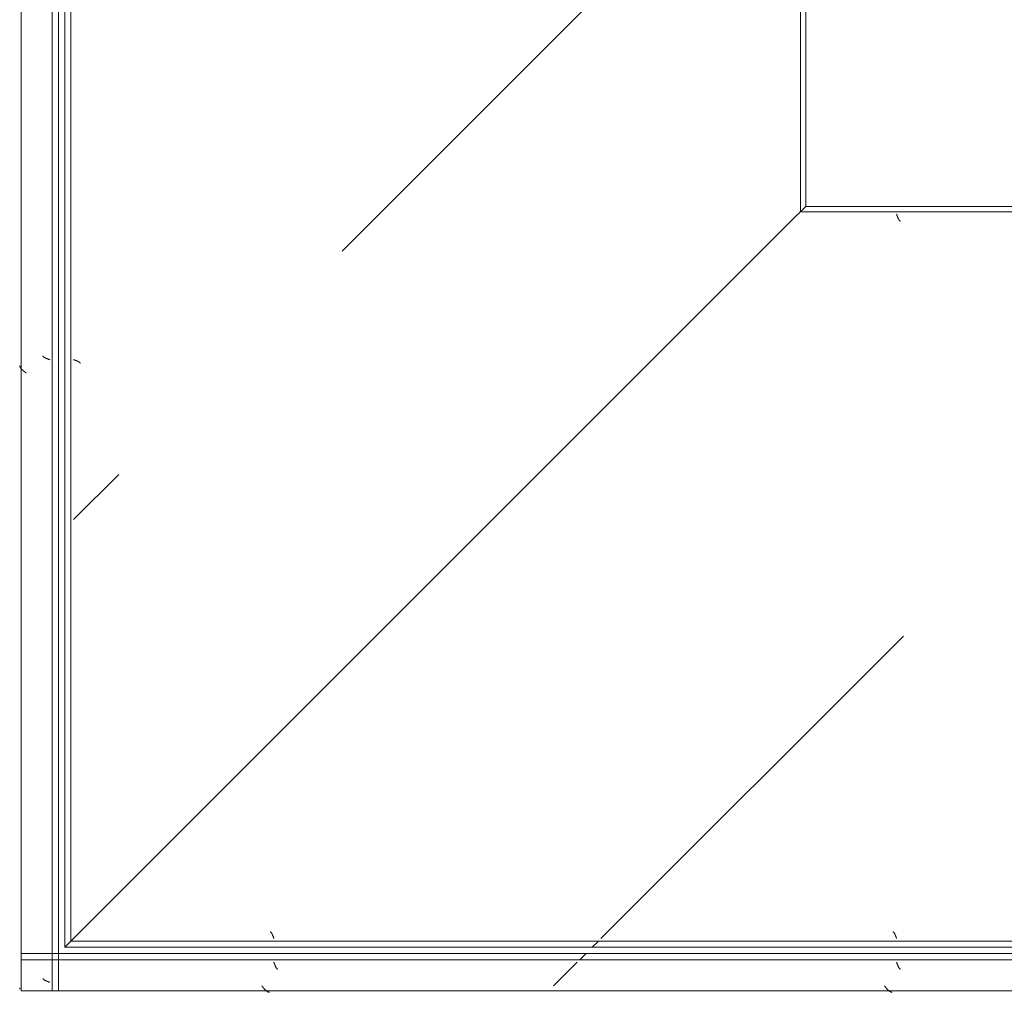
# Model space of a CAD drawing. Header units: millimetres. Extents: x -5460 to 47962, y 30005 to 103451.
# Tile 3 of 192: x 8276 to 9067, y 41375 to 42156. Entities that reach past the tile are written whole.
import ezdxf

# ---------------------------------------------------------------- set-up
doc = ezdxf.new("R2010")
doc.units = ezdxf.units.MM
doc.layers.add('M-EQPM-____-OTLN', color=7, linetype='Continuous', lineweight=9)
pattern_1 = [(225, (-5300, -40625), (1e-13, -1000), [50, -1364.214]), (225, (-5300, -40125), (1e-13, -1000), [50, -1364.214]), (225, (-5800, -40125), (1e-13, -1000), [50, -1364.214]), (225, (-6014.64, -40839.64), (1e-13, -1000), [403.55, -1010.664]), (225, (-6014.64, -40339.64), (1e-13, -1000), [403.55, -1010.664]), (225, (-5514.64, -40839.64), (1e-13, -1000), [403.55, -1010.664]), (225, (-5514.64, -40339.64), (1e-13, -1000), [453.55, -960.664])]

# ---------------------------------------------------------------- blocks, each defined once
blk = doc.blocks.new('FP_551-ВКК_01_К1_З_ЭОМ_кабель_')
at = {"layer": 'M-EQPM-____-OTLN', "color": 7, "true_color": 0xffffff}
for p, q in [((199.9, -582.49), (199.85, -582.49)), ((199.95, -582.5), (199.9, -582.49)), ((200, -582.51), (199.95, -582.5)), ((200.06, -582.53), (200.01, -582.51)), ((200.11, -582.55), (200.06, -582.53)), ((200.16, -582.57), (200.11, -582.55)), ((200.2, -582.6), (200.16, -582.57)), ((200.25, -582.62), (200.2, -582.6)), ((200.3, -582.66), (200.25, -582.62)), ((200.35, -582.69), (200.3, -582.66)), ((200.4, -582.73), (200.35, -582.69)), ((200.45, -582.77), (200.4, -582.73)), ((200.5, -582.81), (200.45, -582.77)), ((200.55, -582.86), (200.5, -582.81)), ((200.6, -582.91), (200.55, -582.86)), ((200.64, -582.97), (200.6, -582.91)), ((200.69, -583.02), (200.64, -582.97)), ((200.74, -583.08), (200.69, -583.02)), ((200.79, -583.14), (200.74, -583.08)), ((200.84, -583.21), (200.79, -583.14)), ((200.89, -583.28), (200.84, -583.21)), ((200.94, -583.35), (200.89, -583.28)), ((200.99, -583.42), (200.94, -583.35)), ((201.04, -583.5), (200.99, -583.42)), ((201.09, -583.58), (201.04, -583.5)), ((201.13, -583.66), (201.09, -583.58)), ((201.18, -583.75), (201.13, -583.66)), ((201.23, -583.83), (201.18, -583.75)), ((201.28, -583.92), (201.23, -583.83)), ((201.33, -584.01), (201.28, -583.92)), ((201.38, -584.11), (201.33, -584.01)), ((201.43, -584.21), (201.38, -584.11)), ((201.48, -584.3), (201.43, -584.21)), ((201.53, -584.41), (201.48, -584.3)), ((201.58, -584.51), (201.53, -584.41)), ((201.62, -584.62), (201.58, -584.51)), ((201.67, -584.72), (201.62, -584.62)), ((201.72, -584.83), (201.67, -584.72)), ((201.77, -584.94), (201.72, -584.83)), ((201.82, -585.06), (201.77, -584.94)), ((699.9, -582.49), (699.85, -582.49)), ((699.95, -582.5), (699.9, -582.49)), ((700, -582.51), (699.95, -582.5)), ((700.06, -582.53), (700.01, -582.51)), ((700.11, -582.55), (700.06, -582.53)), ((700.16, -582.57), (700.11, -582.55)), ((700.2, -582.6), (700.16, -582.57)), ((700.25, -582.62), (700.2, -582.6)), ((700.3, -582.66), (700.25, -582.62)), ((700.35, -582.69), (700.3, -582.66)), ((700.4, -582.73), (700.35, -582.69)), ((700.45, -582.77), (700.4, -582.73)), ((700.5, -582.81), (700.45, -582.77)), ((700.55, -582.86), (700.5, -582.81)), ((700.6, -582.91), (700.55, -582.86)), ((700.64, -582.97), (700.6, -582.91)), ((700.69, -583.02), (700.64, -582.97)), ((700.74, -583.08), (700.69, -583.02)), ((700.79, -583.14), (700.74, -583.08)), ((700.84, -583.21), (700.79, -583.14)), ((700.89, -583.28), (700.84, -583.21)), ((700.94, -583.35), (700.89, -583.28)), ((700.99, -583.42), (700.94, -583.35)), ((701.04, -583.5), (700.99, -583.42)), ((701.09, -583.58), (701.04, -583.5)), ((701.13, -583.66), (701.09, -583.58)), ((701.18, -583.75), (701.13, -583.66)), ((701.23, -583.83), (701.18, -583.75)), ((701.28, -583.92), (701.23, -583.83)), ((701.33, -584.01), (701.28, -583.92)), ((701.38, -584.11), (701.33, -584.01)), ((701.43, -584.21), (701.38, -584.11)), ((701.48, -584.3), (701.43, -584.21)), ((701.53, -584.41), (701.48, -584.3)), ((701.58, -584.51), (701.53, -584.41)), ((701.62, -584.62), (701.58, -584.51)), ((701.67, -584.72), (701.62, -584.62)), ((701.72, -584.83), (701.67, -584.72)), ((701.77, -584.94), (701.72, -584.83)), ((701.82, -585.06), (701.77, -584.94)), ((201.87, -585.17), (201.82, -585.06)), ((201.92, -585.29), (201.87, -585.17)), ((201.97, -585.41), (201.92, -585.29)), ((202.02, -585.53), (201.97, -585.41)), ((202.06, -585.65), (202.02, -585.53)), ((202.11, -585.77), (202.06, -585.65)), ((202.16, -585.9), (202.11, -585.77)), ((202.21, -586.02), (202.16, -585.9)), ((202.26, -586.15), (202.21, -586.02)), ((202.31, -586.27), (202.26, -586.15)), ((202.36, -586.4), (202.31, -586.27)), ((202.41, -586.53), (202.36, -586.4)), ((202.46, -586.66), (202.41, -586.53)), ((202.51, -586.79), (202.46, -586.66)), ((202.55, -586.93), (202.51, -586.79)), ((202.6, -587.06), (202.55, -586.93)), ((202.65, -587.19), (202.6, -587.06)), ((202.7, -587.33), (202.65, -587.19)), ((202.75, -587.46), (202.7, -587.33)), ((202.8, -587.6), (202.75, -587.46)), ((202.85, -587.73), (202.8, -587.6)), ((202.9, -587.87), (202.85, -587.73)), ((202.95, -588), (202.9, -587.87)), ((701.87, -585.17), (701.82, -585.06)), ((701.92, -585.29), (701.87, -585.17)), ((701.97, -585.41), (701.92, -585.29)), ((702.02, -585.53), (701.97, -585.41)), ((702.06, -585.65), (702.02, -585.53)), ((702.11, -585.77), (702.06, -585.65)), ((702.16, -585.9), (702.11, -585.77)), ((702.21, -586.02), (702.16, -585.9)), ((702.26, -586.15), (702.21, -586.02)), ((702.31, -586.27), (702.26, -586.15)), ((702.36, -586.4), (702.31, -586.27)), ((702.41, -586.53), (702.36, -586.4)), ((702.46, -586.66), (702.41, -586.53)), ((702.51, -586.79), (702.46, -586.66)), ((702.55, -586.93), (702.51, -586.79)), ((702.6, -587.06), (702.55, -586.93)), ((702.65, -587.19), (702.6, -587.06)), ((702.7, -587.33), (702.65, -587.19)), ((702.75, -587.46), (702.7, -587.33)), ((702.8, -587.6), (702.75, -587.46)), ((702.85, -587.73), (702.8, -587.6)), ((702.9, -587.87), (702.85, -587.73)), ((702.95, -588), (702.9, -587.87))]:
    blk.add_line(p, q, dxfattribs=at)
blk = doc.blocks.new('FP_552-ВКК_01_К1_З_ЭОМ_кабель_')
at = {"layer": 'M-EQPM-____-OTLN', "color": 7, "true_color": 0xffffff}
for p, q in [((703, -6.39), (702.95, -6.26)), ((703.05, -6.53), (703, -6.39)), ((703.1, -6.66), (703.05, -6.53)), ((703.15, -6.8), (703.1, -6.66)), ((703.19, -6.93), (703.15, -6.8)), ((703.24, -7.07), (703.19, -6.93)), ((703.29, -7.2), (703.24, -7.07)), ((703.34, -7.33), (703.29, -7.2)), ((703.39, -7.46), (703.34, -7.33)), ((703.44, -7.6), (703.39, -7.46)), ((703.49, -7.73), (703.44, -7.6)), ((703.54, -7.86), (703.49, -7.73)), ((703.59, -7.99), (703.54, -7.86)), ((1203, -6.39), (1202.95, -6.26)), ((1203.05, -6.53), (1203, -6.39)), ((1203.1, -6.66), (1203.05, -6.53)), ((1203.15, -6.8), (1203.1, -6.66)), ((1203.19, -6.93), (1203.15, -6.8)), ((1203.24, -7.07), (1203.19, -6.93)), ((1203.29, -7.2), (1203.24, -7.07)), ((1203.34, -7.33), (1203.29, -7.2)), ((1203.39, -7.46), (1203.34, -7.33)), ((1203.44, -7.6), (1203.39, -7.46)), ((1203.49, -7.73), (1203.44, -7.6)), ((1203.54, -7.86), (1203.49, -7.73)), ((1203.59, -7.99), (1203.54, -7.86)), ((703.64, -8.11), (703.59, -7.99)), ((703.68, -8.24), (703.64, -8.11)), ((703.73, -8.37), (703.68, -8.24)), ((703.78, -8.49), (703.73, -8.37)), ((703.83, -8.61), (703.78, -8.49)), ((703.88, -8.74), (703.83, -8.61)), ((703.93, -8.86), (703.88, -8.74)), ((703.98, -8.97), (703.93, -8.86)), ((704.03, -9.09), (703.98, -8.97)), ((704.08, -9.21), (704.03, -9.09)), ((704.13, -9.32), (704.08, -9.21)), ((704.18, -9.43), (704.13, -9.32)), ((704.22, -9.54), (704.18, -9.43)), ((704.27, -9.65), (704.22, -9.54)), ((704.32, -9.75), (704.27, -9.65)), ((704.37, -9.86), (704.32, -9.75)), ((704.42, -9.96), (704.37, -9.86)), ((704.47, -10.06), (704.42, -9.96)), ((704.52, -10.16), (704.47, -10.06)), ((704.57, -10.25), (704.52, -10.16)), ((704.62, -10.34), (704.57, -10.25)), ((704.67, -10.43), (704.62, -10.34)), ((704.72, -10.52), (704.67, -10.43)), ((704.76, -10.6), (704.72, -10.52)), ((704.81, -10.69), (704.76, -10.6)), ((704.86, -10.76), (704.81, -10.69)), ((704.91, -10.84), (704.86, -10.76)), ((704.96, -10.91), (704.91, -10.84)), ((705.01, -10.99), (704.96, -10.91)), ((705.06, -11.05), (705.01, -10.99)), ((705.11, -11.12), (705.06, -11.05)), ((705.16, -11.18), (705.11, -11.12)), ((705.21, -11.24), (705.16, -11.18)), ((705.26, -11.3), (705.21, -11.24)), ((705.3, -11.35), (705.26, -11.3)), ((705.35, -11.4), (705.3, -11.35)), ((705.4, -11.45), (705.35, -11.4)), ((705.45, -11.49), (705.4, -11.45)), ((705.5, -11.53), (705.45, -11.49)), ((705.55, -11.57), (705.5, -11.53)), ((705.6, -11.61), (705.55, -11.57)), ((705.65, -11.64), (705.6, -11.61)), ((705.7, -11.66), (705.65, -11.64)), ((705.75, -11.69), (705.7, -11.66)), ((705.8, -11.71), (705.75, -11.69)), ((705.84, -11.73), (705.8, -11.71)), ((705.89, -11.74), (705.84, -11.73)), ((705.94, -11.76), (705.89, -11.74)), ((705.99, -11.76), (705.94, -11.76)), ((706.04, -11.77), (705.99, -11.76)), ((1203.64, -8.11), (1203.59, -7.99)), ((1203.68, -8.24), (1203.64, -8.11)), ((1203.73, -8.37), (1203.68, -8.24)), ((1203.78, -8.49), (1203.73, -8.37)), ((1203.83, -8.61), (1203.78, -8.49)), ((1203.88, -8.74), (1203.83, -8.61)), ((1203.93, -8.86), (1203.88, -8.74)), ((1203.98, -8.97), (1203.93, -8.86)), ((1204.03, -9.09), (1203.98, -8.97)), ((1204.08, -9.21), (1204.03, -9.09)), ((1204.13, -9.32), (1204.08, -9.21)), ((1204.18, -9.43), (1204.13, -9.32)), ((1204.22, -9.54), (1204.18, -9.43)), ((1204.27, -9.65), (1204.22, -9.54)), ((1204.32, -9.75), (1204.27, -9.65)), ((1204.37, -9.86), (1204.32, -9.75)), ((1204.42, -9.96), (1204.37, -9.86)), ((1204.47, -10.06), (1204.42, -9.96)), ((1204.52, -10.16), (1204.47, -10.06)), ((1204.57, -10.25), (1204.52, -10.16)), ((1204.62, -10.34), (1204.57, -10.25)), ((1204.67, -10.43), (1204.62, -10.34)), ((1204.72, -10.52), (1204.67, -10.43)), ((1204.76, -10.6), (1204.72, -10.52)), ((1204.81, -10.69), (1204.76, -10.6)), ((1204.86, -10.76), (1204.81, -10.69)), ((1204.91, -10.84), (1204.86, -10.76)), ((1204.96, -10.91), (1204.91, -10.84)), ((1205.01, -10.99), (1204.96, -10.91)), ((1205.06, -11.05), (1205.01, -10.99)), ((1205.11, -11.12), (1205.06, -11.05)), ((1205.16, -11.18), (1205.11, -11.12)), ((1205.21, -11.24), (1205.16, -11.18)), ((1205.26, -11.3), (1205.21, -11.24)), ((1205.3, -11.35), (1205.26, -11.3)), ((1205.35, -11.4), (1205.3, -11.35)), ((1205.4, -11.45), (1205.35, -11.4)), ((1205.45, -11.49), (1205.4, -11.45)), ((1205.5, -11.53), (1205.45, -11.49)), ((1205.55, -11.57), (1205.5, -11.53)), ((1205.6, -11.61), (1205.55, -11.57)), ((1205.65, -11.64), (1205.6, -11.61)), ((1205.7, -11.66), (1205.65, -11.64)), ((1205.75, -11.69), (1205.7, -11.66)), ((1205.8, -11.71), (1205.75, -11.69)), ((1205.84, -11.73), (1205.8, -11.71)), ((1205.89, -11.74), (1205.84, -11.73)), ((1205.94, -11.76), (1205.89, -11.74)), ((1205.99, -11.76), (1205.94, -11.76)), ((1206.04, -11.77), (1205.99, -11.76))]:
    blk.add_line(p, q, dxfattribs=at)
blk = doc.blocks.new('УТ_Низ пояса - Тип 1-10100333-ВКК_01_К1_З_ЭОМ_кабель_')
at = {"layer": 'M-EQPM-____-OTLN', "true_color": 0xffffff}
h = blk.add_hatch(dxfattribs=at)
h.set_pattern_fill('FP_166', style=0, pattern_type=2)
h.set_pattern_definition(pattern_1)
h.paths.add_polyline_path([(1434.44, -4.26), (1580, -4.26), (1580, 0), (630, 0), (625.74, -4.26), (1268.22, -4.26)])
h = blk.add_hatch(dxfattribs=at)
h.set_pattern_fill('FP_166', style=0, pattern_type=2)
h.set_pattern_definition(pattern_1)
h.paths.add_polyline_path([(1101.99, -588), (1580, -588), (1580, -6.26), (623.75, -6.26), (42, -588), (935.77, -588)])
h = blk.add_hatch(dxfattribs=at)
h.set_pattern_fill('FP_166', style=0, pattern_type=2)
h.set_pattern_definition(pattern_1)
h.paths.add_polyline_path([(1580, -595), (1580, -590), (40, -590), (35, -595), (1434.44, -595)])
at = {"layer": 'M-EQPM-____-OTLN', "color": 253, "true_color": 0xaaaaaa}
for p, q in [((630, 0), (625.74, -4.26)), ((1580, 0), (630, 0)), ((623.74, -6.26), (42, -588)), ((1580, -4.26), (625.74, -4.26)), ((40, -590), (35, -595)), ((1580, -590), (40, -590)), ((1580, -595), (35, -595))]:
    blk.add_line(p, q, dxfattribs=at)
at = {"layer": 'M-EQPM-____-OTLN', "color": 253, "true_color": 0xaaaaaa, "flags": 128}
for points in [[(625.74, -4.26), (625.69, -4.31), (625.55, -4.45), (625.31, -4.69), (624.99, -5.01), (624.61, -5.39), (624.19, -5.81), (623.74, -6.26)], [(42, -588), (41.55, -588.45), (41.13, -588.87), (40.75, -589.25), (40.44, -589.56), (40.2, -589.8), (40.05, -589.95), (40, -590)]]:
    blk.add_lwpolyline(points, dxfattribs=at)
at = {"layer": 'M-EQPM-____-OTLN', "color": 253, "true_color": 0xaaaaaa}
for name in ['FP_552-ВКК_01_К1_З_ЭОМ_кабель_', 'FP_551-ВКК_01_К1_З_ЭОМ_кабель_']:
    blk.add_blockref(name, (0, 0), dxfattribs=at)
blk = doc.blocks.new('FP_553-ВКК_01_К1_З_ЭОМ_кабель_')
at = {"layer": 'M-EQPM-____-OTLN', "color": 7, "true_color": 0xffffff}
for p, q in [((202.97, -607.14), (202.92, -607)), ((203.02, -607.27), (202.97, -607.14)), ((203.07, -607.41), (203.02, -607.27)), ((203.12, -607.54), (203.07, -607.41)), ((203.17, -607.67), (203.12, -607.54)), ((203.22, -607.81), (203.17, -607.67)), ((203.27, -607.94), (203.22, -607.81)), ((203.31, -608.08), (203.27, -607.94)), ((203.36, -608.21), (203.31, -608.08)), ((203.41, -608.34), (203.36, -608.21)), ((203.46, -608.47), (203.41, -608.34)), ((203.51, -608.6), (203.46, -608.47)), ((203.56, -608.73), (203.51, -608.6)), ((203.61, -608.86), (203.56, -608.73)), ((702.97, -607.14), (702.92, -607)), ((703.02, -607.27), (702.97, -607.14)), ((703.07, -607.41), (703.02, -607.27)), ((703.12, -607.54), (703.07, -607.41)), ((703.17, -607.67), (703.12, -607.54)), ((703.22, -607.81), (703.17, -607.67)), ((703.27, -607.94), (703.22, -607.81)), ((703.31, -608.08), (703.27, -607.94)), ((703.36, -608.21), (703.31, -608.08)), ((703.41, -608.34), (703.36, -608.21)), ((703.46, -608.47), (703.41, -608.34)), ((703.51, -608.6), (703.46, -608.47)), ((703.56, -608.73), (703.51, -608.6)), ((703.61, -608.86), (703.56, -608.73)), ((203.66, -608.98), (203.61, -608.86)), ((203.71, -609.11), (203.66, -608.98)), ((203.76, -609.23), (203.71, -609.11)), ((203.81, -609.36), (203.76, -609.23)), ((203.85, -609.48), (203.81, -609.36)), ((203.9, -609.6), (203.85, -609.48)), ((203.95, -609.72), (203.9, -609.6)), ((204, -609.83), (203.95, -609.72)), ((204.05, -609.95), (204, -609.83)), ((204.1, -610.06), (204.05, -609.95)), ((204.15, -610.18), (204.1, -610.06)), ((204.2, -610.28), (204.15, -610.18)), ((204.25, -610.39), (204.2, -610.28)), ((204.3, -610.5), (204.25, -610.39)), ((204.35, -610.6), (204.3, -610.5)), ((204.39, -610.7), (204.35, -610.6)), ((204.44, -610.8), (204.39, -610.7)), ((204.49, -610.9), (204.44, -610.8)), ((204.54, -610.99), (204.49, -610.9)), ((204.59, -611.09), (204.54, -610.99)), ((204.64, -611.18), (204.59, -611.09)), ((204.69, -611.26), (204.64, -611.18)), ((204.74, -611.35), (204.69, -611.26)), ((204.79, -611.43), (204.74, -611.35)), ((204.84, -611.51), (204.79, -611.43)), ((204.89, -611.58), (204.84, -611.51)), ((204.93, -611.66), (204.89, -611.58)), ((204.98, -611.73), (204.93, -611.66)), ((205.03, -611.8), (204.98, -611.73)), ((205.08, -611.86), (205.03, -611.8)), ((205.13, -611.93), (205.08, -611.86)), ((205.18, -611.98), (205.13, -611.93)), ((205.23, -612.04), (205.18, -611.98)), ((205.28, -612.09), (205.23, -612.04)), ((205.33, -612.14), (205.28, -612.09)), ((205.38, -612.19), (205.33, -612.14)), ((205.43, -612.24), (205.38, -612.19)), ((205.47, -612.28), (205.43, -612.24)), ((205.52, -612.31), (205.47, -612.28)), ((205.57, -612.35), (205.52, -612.31)), ((205.62, -612.38), (205.57, -612.35)), ((205.67, -612.41), (205.62, -612.38)), ((205.72, -612.43), (205.67, -612.41)), ((205.77, -612.45), (205.72, -612.43)), ((205.82, -612.47), (205.77, -612.45)), ((205.87, -612.49), (205.82, -612.47)), ((205.92, -612.5), (205.87, -612.49)), ((205.97, -612.51), (205.92, -612.5)), ((206.01, -612.51), (205.97, -612.51)), ((703.66, -608.98), (703.61, -608.86)), ((703.71, -609.11), (703.66, -608.98)), ((703.76, -609.23), (703.71, -609.11)), ((703.81, -609.36), (703.76, -609.23)), ((703.85, -609.48), (703.81, -609.36)), ((703.9, -609.6), (703.85, -609.48)), ((703.95, -609.72), (703.9, -609.6)), ((704, -609.83), (703.95, -609.72)), ((704.05, -609.95), (704, -609.83)), ((704.1, -610.06), (704.05, -609.95)), ((704.15, -610.18), (704.1, -610.06)), ((704.2, -610.28), (704.15, -610.18)), ((704.25, -610.39), (704.2, -610.28)), ((704.3, -610.5), (704.25, -610.39)), ((704.35, -610.6), (704.3, -610.5)), ((704.39, -610.7), (704.35, -610.6)), ((704.44, -610.8), (704.39, -610.7)), ((704.49, -610.9), (704.44, -610.8)), ((704.54, -610.99), (704.49, -610.9)), ((704.59, -611.09), (704.54, -610.99)), ((704.64, -611.18), (704.59, -611.09)), ((704.69, -611.26), (704.64, -611.18)), ((704.74, -611.35), (704.69, -611.26)), ((704.79, -611.43), (704.74, -611.35)), ((704.84, -611.51), (704.79, -611.43)), ((704.89, -611.58), (704.84, -611.51)), ((704.93, -611.66), (704.89, -611.58)), ((704.98, -611.73), (704.93, -611.66)), ((705.03, -611.8), (704.98, -611.73)), ((705.08, -611.86), (705.03, -611.8)), ((705.13, -611.93), (705.08, -611.86)), ((705.18, -611.98), (705.13, -611.93)), ((705.23, -612.04), (705.18, -611.98)), ((705.28, -612.09), (705.23, -612.04)), ((705.33, -612.14), (705.28, -612.09)), ((705.38, -612.19), (705.33, -612.14)), ((705.43, -612.24), (705.38, -612.19)), ((705.47, -612.28), (705.43, -612.24)), ((705.52, -612.31), (705.47, -612.28)), ((705.57, -612.35), (705.52, -612.31)), ((705.62, -612.38), (705.57, -612.35)), ((705.67, -612.41), (705.62, -612.38)), ((705.72, -612.43), (705.67, -612.41)), ((705.77, -612.45), (705.72, -612.43)), ((705.82, -612.47), (705.77, -612.45)), ((705.87, -612.49), (705.82, -612.47)), ((705.92, -612.5), (705.87, -612.49)), ((705.97, -612.51), (705.92, -612.5)), ((706.01, -612.51), (705.97, -612.51))]:
    blk.add_line(p, q, dxfattribs=at)
blk = doc.blocks.new('FP_554-ВКК_01_К1_З_ЭОМ_кабель_')
at = {"layer": 'M-EQPM-____-OTLN', "color": 7, "true_color": 0xffffff}
for p, q in [((193.37, -626.13), (193.28, -626)), ((193.47, -626.25), (193.37, -626.13)), ((193.57, -626.38), (193.47, -626.25)), ((193.67, -626.5), (193.57, -626.38)), ((193.76, -626.63), (193.67, -626.5)), ((193.86, -626.75), (193.76, -626.63)), ((193.96, -626.88), (193.86, -626.75)), ((194.06, -627), (193.96, -626.88)), ((194.15, -627.13), (194.06, -627)), ((194.25, -627.25), (194.15, -627.13)), ((194.35, -627.37), (194.25, -627.25)), ((194.44, -627.49), (194.35, -627.37)), ((194.54, -627.61), (194.44, -627.49)), ((194.64, -627.73), (194.54, -627.61)), ((194.74, -627.85), (194.64, -627.73)), ((194.83, -627.96), (194.74, -627.85)), ((194.93, -628.08), (194.83, -627.96)), ((195.03, -628.19), (194.93, -628.08)), ((195.13, -628.31), (195.03, -628.19)), ((195.22, -628.42), (195.13, -628.31)), ((195.32, -628.53), (195.22, -628.42)), ((195.42, -628.64), (195.32, -628.53)), ((195.52, -628.75), (195.42, -628.64)), ((195.61, -628.85), (195.52, -628.75)), ((195.71, -628.95), (195.61, -628.85)), ((195.81, -629.06), (195.71, -628.95)), ((195.91, -629.16), (195.81, -629.06)), ((196, -629.26), (195.91, -629.16)), ((196.1, -629.35), (196, -629.26)), ((196.2, -629.45), (196.1, -629.35)), ((196.29, -629.54), (196.2, -629.45)), ((196.39, -629.63), (196.29, -629.54)), ((196.49, -629.72), (196.39, -629.63)), ((196.59, -629.81), (196.49, -629.72)), ((196.68, -629.89), (196.59, -629.81)), ((196.78, -629.97), (196.68, -629.89)), ((196.88, -630.05), (196.78, -629.97)), ((196.98, -630.13), (196.88, -630.05)), ((197.07, -630.2), (196.98, -630.13)), ((197.17, -630.27), (197.07, -630.2)), ((197.27, -630.34), (197.17, -630.27)), ((197.37, -630.41), (197.27, -630.34)), ((197.46, -630.47), (197.37, -630.41)), ((197.56, -630.54), (197.46, -630.47)), ((197.66, -630.59), (197.56, -630.54)), ((197.75, -630.65), (197.66, -630.59)), ((197.85, -630.7), (197.75, -630.65)), ((197.95, -630.75), (197.85, -630.7)), ((198.05, -630.8), (197.95, -630.75)), ((198.14, -630.85), (198.05, -630.8)), ((198.24, -630.89), (198.14, -630.85)), ((198.34, -630.93), (198.24, -630.89)), ((198.44, -630.96), (198.34, -630.93)), ((198.53, -631), (198.44, -630.96)), ((198.63, -631.03), (198.53, -631)), ((198.73, -631.06), (198.63, -631.03)), ((198.83, -631.08), (198.73, -631.06)), ((198.92, -631.1), (198.83, -631.08)), ((199.02, -631.12), (198.92, -631.1)), ((199.12, -631.14), (199.02, -631.12)), ((199.22, -631.15), (199.12, -631.14)), ((199.31, -631.16), (199.22, -631.15)), ((199.41, -631.16), (199.31, -631.16)), ((693.37, -626.13), (693.28, -626)), ((693.47, -626.25), (693.37, -626.13)), ((693.57, -626.38), (693.47, -626.25)), ((693.67, -626.5), (693.57, -626.38)), ((693.76, -626.63), (693.67, -626.5)), ((693.86, -626.75), (693.76, -626.63)), ((693.96, -626.88), (693.86, -626.75)), ((694.06, -627), (693.96, -626.88)), ((694.15, -627.13), (694.06, -627)), ((694.25, -627.25), (694.15, -627.13)), ((694.35, -627.37), (694.25, -627.25)), ((694.44, -627.49), (694.35, -627.37)), ((694.54, -627.61), (694.44, -627.49)), ((694.64, -627.73), (694.54, -627.61)), ((694.74, -627.85), (694.64, -627.73)), ((694.83, -627.96), (694.74, -627.85)), ((694.93, -628.08), (694.83, -627.96)), ((695.03, -628.19), (694.93, -628.08)), ((695.13, -628.31), (695.03, -628.19)), ((695.22, -628.42), (695.13, -628.31)), ((695.32, -628.53), (695.22, -628.42)), ((695.42, -628.64), (695.32, -628.53)), ((695.52, -628.75), (695.42, -628.64)), ((695.61, -628.85), (695.52, -628.75)), ((695.71, -628.95), (695.61, -628.85)), ((695.81, -629.06), (695.71, -628.95)), ((695.91, -629.16), (695.81, -629.06)), ((696, -629.26), (695.91, -629.16)), ((696.1, -629.35), (696, -629.26)), ((696.2, -629.45), (696.1, -629.35)), ((696.29, -629.54), (696.2, -629.45)), ((696.39, -629.63), (696.29, -629.54)), ((696.49, -629.72), (696.39, -629.63)), ((696.59, -629.81), (696.49, -629.72)), ((696.68, -629.89), (696.59, -629.81)), ((696.78, -629.97), (696.68, -629.89)), ((696.88, -630.05), (696.78, -629.97)), ((696.98, -630.13), (696.88, -630.05)), ((697.07, -630.2), (696.98, -630.13)), ((697.17, -630.27), (697.07, -630.2)), ((697.27, -630.34), (697.17, -630.27)), ((697.37, -630.41), (697.27, -630.34)), ((697.46, -630.47), (697.37, -630.41)), ((697.56, -630.54), (697.46, -630.47)), ((697.66, -630.59), (697.56, -630.54)), ((697.75, -630.65), (697.66, -630.59)), ((697.85, -630.7), (697.75, -630.65)), ((697.95, -630.75), (697.85, -630.7)), ((698.05, -630.8), (697.95, -630.75)), ((698.14, -630.85), (698.05, -630.8)), ((698.24, -630.89), (698.14, -630.85)), ((698.34, -630.93), (698.24, -630.89)), ((698.44, -630.96), (698.34, -630.93)), ((698.53, -631), (698.44, -630.96)), ((698.63, -631.03), (698.53, -631)), ((698.73, -631.06), (698.63, -631.03)), ((698.83, -631.08), (698.73, -631.06)), ((698.92, -631.1), (698.83, -631.08)), ((699.02, -631.12), (698.92, -631.1)), ((699.12, -631.14), (699.02, -631.12)), ((699.22, -631.15), (699.12, -631.14)), ((699.31, -631.16), (699.22, -631.15)), ((699.41, -631.16), (699.31, -631.16))]:
    blk.add_line(p, q, dxfattribs=at)
blk = doc.blocks.new('УТ1_Перед пояса - Тип 1-10236775-ВКК_01_К1_З_ЭОМ_кабель_')
at = {"layer": 'M-EQPM-____-OTLN', "true_color": 0xffffff}
h = blk.add_hatch(dxfattribs=at)
h.set_pattern_fill('FP_166', style=0, pattern_type=2)
h.set_pattern_definition(pattern_1)
h.paths.add_polyline_path([(1434.44, -605), (1580, -605), (1580, -600), (0, -600), (0, -605), (1268.22, -605)])
h = blk.add_hatch(dxfattribs=at)
h.set_pattern_fill('FP_166', style=0, pattern_type=2)
h.set_pattern_definition(pattern_1)
h.paths.add_polyline_path([(1580, -626), (1580, -607), (30, -607), (30, -626), (1434.44, -626)])
h.paths.add_polyline_path([(23, -626), (23, -607), (0, -607), (0, -626)])
at = {"layer": 'M-EQPM-____-OTLN', "color": 253, "true_color": 0xaaaaaa}
for p, q in [((0, -605), (0, -600)), ((1580, -600), (0, -600)), ((0, -607), (0, -605)), ((1580, -605), (0, -605)), ((0, -626), (0, -607)), ((0, -630), (0, -626)), ((1580, -630), (30, -630))]:
    blk.add_line(p, q, dxfattribs=at)
for name in ['FP_553-ВКК_01_К1_З_ЭОМ_кабель_', 'FP_554-ВКК_01_К1_З_ЭОМ_кабель_']:
    blk.add_blockref(name, (0, 0), dxfattribs=at)
blk = doc.blocks.new('FP_607-ВКК_01_К1_З_ЭОМ_кабель_')
at = {"layer": 'M-EQPM-____-OTLN', "color": 7, "true_color": 0xffffff}
for p, q in [((7.59, 608.86), (7.54, 608.73)), ((7.64, 608.98), (7.59, 608.86)), ((7.69, 609.11), (7.64, 608.98)), ((7.74, 609.23), (7.69, 609.11)), ((7.79, 609.36), (7.74, 609.23)), ((7.84, 609.48), (7.79, 609.36)), ((7.89, 609.6), (7.84, 609.48)), ((7.94, 609.72), (7.89, 609.6)), ((7.99, 609.83), (7.94, 609.72)), ((8.03, 609.95), (7.99, 609.83)), ((8.08, 610.06), (8.03, 609.95)), ((8.13, 610.18), (8.08, 610.06)), ((8.18, 610.28), (8.13, 610.18)), ((8.23, 610.39), (8.18, 610.28)), ((8.28, 610.5), (8.23, 610.39)), ((8.33, 610.6), (8.28, 610.5)), ((8.38, 610.7), (8.33, 610.6)), ((8.43, 610.8), (8.38, 610.7)), ((8.48, 610.9), (8.43, 610.8)), ((8.53, 610.99), (8.48, 610.9)), ((8.57, 611.09), (8.53, 610.99)), ((8.62, 611.18), (8.57, 611.09)), ((8.67, 611.26), (8.62, 611.18)), ((8.72, 611.35), (8.67, 611.26)), ((8.77, 611.43), (8.72, 611.35)), ((8.82, 611.51), (8.77, 611.43)), ((8.87, 611.58), (8.82, 611.51)), ((8.92, 611.66), (8.87, 611.58)), ((8.97, 611.73), (8.92, 611.66)), ((9.02, 611.8), (8.97, 611.73)), ((9.07, 611.86), (9.02, 611.8)), ((9.11, 611.93), (9.07, 611.86)), ((9.16, 611.98), (9.11, 611.93)), ((9.21, 612.04), (9.16, 611.98)), ((9.26, 612.09), (9.21, 612.04)), ((9.31, 612.14), (9.26, 612.09)), ((9.36, 612.19), (9.31, 612.14)), ((9.41, 612.24), (9.36, 612.19)), ((9.46, 612.28), (9.41, 612.24)), ((9.51, 612.31), (9.46, 612.28)), ((9.56, 612.35), (9.51, 612.31)), ((9.6, 612.38), (9.56, 612.35)), ((9.65, 612.41), (9.6, 612.38)), ((9.7, 612.43), (9.65, 612.41)), ((9.75, 612.45), (9.7, 612.43)), ((9.8, 612.47), (9.75, 612.45)), ((9.85, 612.49), (9.8, 612.47)), ((9.9, 612.5), (9.85, 612.49)), ((9.95, 612.51), (9.9, 612.5)), ((10, 612.51), (9.95, 612.51)), ((507.59, 608.86), (507.54, 608.73)), ((507.64, 608.98), (507.59, 608.86)), ((507.69, 609.11), (507.64, 608.98)), ((507.74, 609.23), (507.69, 609.11)), ((507.79, 609.36), (507.74, 609.23)), ((507.84, 609.48), (507.79, 609.36)), ((507.89, 609.6), (507.84, 609.48)), ((507.94, 609.72), (507.89, 609.6)), ((507.99, 609.83), (507.94, 609.72)), ((508.03, 609.95), (507.99, 609.83)), ((508.08, 610.06), (508.03, 609.95)), ((508.13, 610.18), (508.08, 610.06)), ((508.18, 610.28), (508.13, 610.18)), ((508.23, 610.39), (508.18, 610.28)), ((508.28, 610.5), (508.23, 610.39)), ((508.33, 610.6), (508.28, 610.5)), ((508.38, 610.7), (508.33, 610.6)), ((508.43, 610.8), (508.38, 610.7)), ((508.48, 610.9), (508.43, 610.8)), ((508.53, 610.99), (508.48, 610.9)), ((508.57, 611.09), (508.53, 610.99)), ((508.62, 611.18), (508.57, 611.09)), ((508.67, 611.26), (508.62, 611.18)), ((508.72, 611.35), (508.67, 611.26)), ((508.77, 611.43), (508.72, 611.35)), ((508.82, 611.51), (508.77, 611.43)), ((508.87, 611.58), (508.82, 611.51)), ((508.92, 611.66), (508.87, 611.58)), ((508.97, 611.73), (508.92, 611.66)), ((509.02, 611.8), (508.97, 611.73)), ((509.07, 611.86), (509.02, 611.8)), ((509.11, 611.93), (509.07, 611.86)), ((509.16, 611.98), (509.11, 611.93)), ((509.21, 612.04), (509.16, 611.98)), ((509.26, 612.09), (509.21, 612.04)), ((509.31, 612.14), (509.26, 612.09)), ((509.36, 612.19), (509.31, 612.14)), ((509.41, 612.24), (509.36, 612.19)), ((509.46, 612.28), (509.41, 612.24)), ((509.51, 612.31), (509.46, 612.28)), ((509.56, 612.35), (509.51, 612.31)), ((509.6, 612.38), (509.56, 612.35)), ((509.65, 612.41), (509.6, 612.38)), ((509.7, 612.43), (509.65, 612.41)), ((509.75, 612.45), (509.7, 612.43)), ((509.8, 612.47), (509.75, 612.45)), ((509.85, 612.49), (509.8, 612.47)), ((509.9, 612.5), (509.85, 612.49)), ((509.95, 612.51), (509.9, 612.5)), ((510, 612.51), (509.95, 612.51)), ((6.95, 607.14), (6.91, 607)), ((7, 607.27), (6.95, 607.14)), ((7.05, 607.41), (7, 607.27)), ((7.1, 607.54), (7.05, 607.41)), ((7.15, 607.67), (7.1, 607.54)), ((7.2, 607.81), (7.15, 607.67)), ((7.25, 607.94), (7.2, 607.81)), ((7.3, 608.08), (7.25, 607.94)), ((7.35, 608.21), (7.3, 608.08)), ((7.4, 608.34), (7.35, 608.21)), ((7.45, 608.47), (7.4, 608.34)), ((7.49, 608.6), (7.45, 608.47)), ((7.54, 608.73), (7.49, 608.6)), ((506.95, 607.14), (506.91, 607)), ((507, 607.27), (506.95, 607.14)), ((507.05, 607.41), (507, 607.27)), ((507.1, 607.54), (507.05, 607.41)), ((507.15, 607.67), (507.1, 607.54)), ((507.2, 607.81), (507.15, 607.67)), ((507.25, 607.94), (507.2, 607.81)), ((507.3, 608.08), (507.25, 607.94)), ((507.35, 608.21), (507.3, 608.08)), ((507.4, 608.34), (507.35, 608.21)), ((507.45, 608.47), (507.4, 608.34)), ((507.49, 608.6), (507.45, 608.47)), ((507.54, 608.73), (507.49, 608.6))]:
    blk.add_line(p, q, dxfattribs=at)
blk = doc.blocks.new('FP_608-ВКК_01_К1_З_ЭОМ_кабель_')
at = {"layer": 'M-EQPM-____-OTLN', "color": 7, "true_color": 0xffffff}
for p, q in [((1.44, 630.98), (1.35, 630.95)), ((1.54, 631.01), (1.44, 630.98)), ((1.63, 631.04), (1.54, 631.01)), ((1.72, 631.06), (1.63, 631.04)), ((1.82, 631.09), (1.72, 631.06)), ((1.91, 631.11), (1.82, 631.09)), ((2, 631.12), (1.91, 631.11)), ((2.1, 631.14), (2, 631.12)), ((2.19, 631.15), (2.1, 631.14)), ((2.28, 631.16), (2.19, 631.15)), ((2.37, 631.16), (2.28, 631.16)), ((496.34, 626.13), (496.24, 626)), ((496.44, 626.25), (496.34, 626.13)), ((496.53, 626.38), (496.44, 626.25)), ((496.63, 626.5), (496.53, 626.38)), ((496.73, 626.63), (496.63, 626.5)), ((496.82, 626.75), (496.73, 626.63)), ((496.92, 626.88), (496.82, 626.75)), ((497.02, 627), (496.92, 626.88)), ((497.12, 627.13), (497.02, 627)), ((497.21, 627.25), (497.12, 627.13)), ((497.31, 627.37), (497.21, 627.25)), ((497.41, 627.49), (497.31, 627.37)), ((497.51, 627.61), (497.41, 627.49)), ((497.6, 627.73), (497.51, 627.61)), ((497.7, 627.85), (497.6, 627.73)), ((497.8, 627.96), (497.7, 627.85)), ((497.9, 628.08), (497.8, 627.96)), ((497.99, 628.19), (497.9, 628.08)), ((498.09, 628.31), (497.99, 628.19)), ((498.19, 628.42), (498.09, 628.31)), ((498.29, 628.53), (498.19, 628.42)), ((498.38, 628.64), (498.29, 628.53)), ((498.48, 628.75), (498.38, 628.64)), ((498.58, 628.85), (498.48, 628.75)), ((498.67, 628.95), (498.58, 628.85)), ((498.77, 629.06), (498.67, 628.95)), ((498.87, 629.16), (498.77, 629.06)), ((498.97, 629.26), (498.87, 629.16)), ((499.06, 629.35), (498.97, 629.26)), ((499.16, 629.45), (499.06, 629.35)), ((499.26, 629.54), (499.16, 629.45)), ((499.36, 629.63), (499.26, 629.54)), ((499.45, 629.72), (499.36, 629.63)), ((499.55, 629.81), (499.45, 629.72)), ((499.65, 629.89), (499.55, 629.81)), ((499.75, 629.97), (499.65, 629.89)), ((499.84, 630.05), (499.75, 629.97)), ((499.94, 630.13), (499.84, 630.05)), ((500.04, 630.2), (499.94, 630.13)), ((500.14, 630.27), (500.04, 630.2)), ((500.23, 630.34), (500.14, 630.27)), ((500.33, 630.41), (500.23, 630.34)), ((500.43, 630.47), (500.33, 630.41)), ((500.52, 630.54), (500.43, 630.47)), ((500.62, 630.59), (500.52, 630.54)), ((500.72, 630.65), (500.62, 630.59)), ((500.82, 630.7), (500.72, 630.65)), ((500.91, 630.75), (500.82, 630.7)), ((501.01, 630.8), (500.91, 630.75)), ((501.11, 630.85), (501.01, 630.8)), ((501.21, 630.89), (501.11, 630.85)), ((501.3, 630.93), (501.21, 630.89)), ((501.4, 630.96), (501.3, 630.93)), ((501.5, 631), (501.4, 630.96)), ((501.6, 631.03), (501.5, 631)), ((501.69, 631.06), (501.6, 631.03)), ((501.79, 631.08), (501.69, 631.06)), ((501.89, 631.1), (501.79, 631.08)), ((501.98, 631.12), (501.89, 631.1)), ((502.08, 631.14), (501.98, 631.12)), ((502.18, 631.15), (502.08, 631.14)), ((502.28, 631.16), (502.18, 631.15)), ((502.37, 631.16), (502.28, 631.16))]:
    blk.add_line(p, q, dxfattribs=at)
blk = doc.blocks.new('УТ1_03_Перед пояса - Тип 1-10170740-ВКК_01_К1_З_ЭОМ_кабель_')
at = {"layer": 'M-EQPM-____-OTLN', "color": 253, "true_color": 0xaaaaaa}
for p, q in [((0, 626), (0, 630)), ((0, 607), (0, 626)), ((30, 630), (1165, 630)), ((0, 605), (0, 607)), ((0, 600), (0, 605)), ((0, 605), (1165, 605)), ((0, 600), (1165, 600))]:
    blk.add_line(p, q, dxfattribs=at)
for name in ['FP_608-ВКК_01_К1_З_ЭОМ_кабель_', 'FP_607-ВКК_01_К1_З_ЭОМ_кабель_']:
    blk.add_blockref(name, (0, 0), dxfattribs=at)
blk = doc.blocks.new('FP_789-ВКК_01_К1_З_ЭОМ_кабель_')
at = {"layer": 'M-EQPM-____-OTLN', "color": 7, "true_color": 0xffffff}
for p, q in [((505.89, 585.06), (505.84, 584.94)), ((505.94, 585.17), (505.89, 585.06)), ((505.99, 585.29), (505.94, 585.17)), ((506.04, 585.41), (505.99, 585.29)), ((506.08, 585.53), (506.04, 585.41)), ((506.13, 585.65), (506.08, 585.53)), ((506.18, 585.77), (506.13, 585.65)), ((506.23, 585.89), (506.18, 585.77)), ((506.28, 586.02), (506.23, 585.89)), ((506.33, 586.15), (506.28, 586.02)), ((506.38, 586.27), (506.33, 586.15)), ((506.43, 586.4), (506.38, 586.27)), ((506.48, 586.53), (506.43, 586.4)), ((506.52, 586.66), (506.48, 586.53)), ((506.57, 586.79), (506.52, 586.66)), ((506.62, 586.93), (506.57, 586.79)), ((506.67, 587.06), (506.62, 586.93)), ((506.72, 587.19), (506.67, 587.06)), ((506.77, 587.33), (506.72, 587.19)), ((506.82, 587.46), (506.77, 587.33)), ((506.87, 587.6), (506.82, 587.46)), ((506.92, 587.73), (506.87, 587.6)), ((506.97, 587.87), (506.92, 587.73)), ((507.01, 588), (506.97, 587.87)), ((1005.89, 585.06), (1005.84, 584.94)), ((1005.94, 585.17), (1005.89, 585.06)), ((1005.99, 585.29), (1005.94, 585.17)), ((1006.04, 585.41), (1005.99, 585.29)), ((1006.08, 585.53), (1006.04, 585.41)), ((1006.13, 585.65), (1006.08, 585.53)), ((1006.18, 585.77), (1006.13, 585.65)), ((1006.23, 585.89), (1006.18, 585.77)), ((1006.28, 586.02), (1006.23, 585.89)), ((1006.33, 586.15), (1006.28, 586.02)), ((1006.38, 586.27), (1006.33, 586.15)), ((1006.43, 586.4), (1006.38, 586.27)), ((1006.48, 586.53), (1006.43, 586.4)), ((1006.52, 586.66), (1006.48, 586.53)), ((1006.57, 586.79), (1006.52, 586.66)), ((1006.62, 586.93), (1006.57, 586.79)), ((1006.67, 587.06), (1006.62, 586.93)), ((1006.72, 587.19), (1006.67, 587.06)), ((1006.77, 587.33), (1006.72, 587.19)), ((1006.82, 587.46), (1006.77, 587.33)), ((1006.87, 587.6), (1006.82, 587.46)), ((1006.92, 587.73), (1006.87, 587.6)), ((1006.97, 587.87), (1006.92, 587.73)), ((1007.01, 588), (1006.97, 587.87)), ((503.97, 582.49), (503.92, 582.49)), ((504.02, 582.5), (503.97, 582.49)), ((504.07, 582.51), (504.02, 582.5)), ((504.12, 582.53), (504.07, 582.51)), ((504.17, 582.55), (504.12, 582.53)), ((504.22, 582.57), (504.17, 582.55)), ((504.27, 582.59), (504.22, 582.57)), ((504.31, 582.62), (504.27, 582.59)), ((504.36, 582.65), (504.31, 582.62)), ((504.41, 582.68), (504.36, 582.65)), ((504.46, 582.72), (504.41, 582.68)), ((504.51, 582.76), (504.46, 582.72)), ((504.56, 582.81), (504.51, 582.76)), ((504.61, 582.85), (504.56, 582.81)), ((504.66, 582.9), (504.61, 582.85)), ((504.71, 582.96), (504.66, 582.9)), ((504.76, 583.01), (504.71, 582.96)), ((504.8, 583.07), (504.76, 583.01)), ((504.85, 583.13), (504.8, 583.07)), ((504.9, 583.2), (504.85, 583.13)), ((504.95, 583.27), (504.9, 583.2)), ((505, 583.34), (504.95, 583.27)), ((505.06, 583.42), (505.01, 583.35)), ((505.1, 583.5), (505.06, 583.42)), ((505.15, 583.58), (505.1, 583.5)), ((505.2, 583.66), (505.15, 583.58)), ((505.25, 583.75), (505.2, 583.66)), ((505.3, 583.83), (505.25, 583.75)), ((505.35, 583.92), (505.3, 583.83)), ((505.4, 584.01), (505.35, 583.92)), ((505.45, 584.11), (505.4, 584.01)), ((505.5, 584.21), (505.45, 584.11)), ((505.55, 584.3), (505.5, 584.21)), ((505.59, 584.41), (505.55, 584.3)), ((505.64, 584.51), (505.59, 584.41)), ((505.69, 584.61), (505.64, 584.51)), ((505.74, 584.72), (505.69, 584.61)), ((505.79, 584.83), (505.74, 584.72)), ((505.84, 584.94), (505.79, 584.83)), ((1003.97, 582.49), (1003.92, 582.49)), ((1004.02, 582.5), (1003.97, 582.49)), ((1004.07, 582.51), (1004.02, 582.5)), ((1004.12, 582.53), (1004.07, 582.51)), ((1004.17, 582.55), (1004.12, 582.53)), ((1004.22, 582.57), (1004.17, 582.55)), ((1004.27, 582.59), (1004.22, 582.57)), ((1004.31, 582.62), (1004.27, 582.59)), ((1004.36, 582.65), (1004.31, 582.62)), ((1004.41, 582.68), (1004.36, 582.65)), ((1004.46, 582.72), (1004.41, 582.68)), ((1004.51, 582.76), (1004.46, 582.72)), ((1004.56, 582.81), (1004.51, 582.76)), ((1004.61, 582.85), (1004.56, 582.81)), ((1004.66, 582.9), (1004.61, 582.85)), ((1004.71, 582.96), (1004.66, 582.9)), ((1004.76, 583.01), (1004.71, 582.96)), ((1004.8, 583.07), (1004.76, 583.01)), ((1004.85, 583.13), (1004.8, 583.07)), ((1004.9, 583.2), (1004.85, 583.13)), ((1004.95, 583.27), (1004.9, 583.2)), ((1005, 583.34), (1004.95, 583.27)), ((1005.06, 583.42), (1005.01, 583.35)), ((1005.1, 583.5), (1005.06, 583.42)), ((1005.15, 583.58), (1005.1, 583.5)), ((1005.2, 583.66), (1005.15, 583.58)), ((1005.25, 583.75), (1005.2, 583.66)), ((1005.3, 583.83), (1005.25, 583.75)), ((1005.35, 583.92), (1005.3, 583.83)), ((1005.4, 584.01), (1005.35, 583.92)), ((1005.45, 584.11), (1005.4, 584.01)), ((1005.5, 584.21), (1005.45, 584.11)), ((1005.55, 584.3), (1005.5, 584.21)), ((1005.59, 584.41), (1005.55, 584.3)), ((1005.64, 584.51), (1005.59, 584.41)), ((1005.69, 584.61), (1005.64, 584.51)), ((1005.74, 584.72), (1005.69, 584.61)), ((1005.79, 584.83), (1005.74, 584.72)), ((1005.84, 584.94), (1005.79, 584.83))]:
    blk.add_line(p, q, dxfattribs=at)
blk = doc.blocks.new('УТ_03_Низ пояса - Тип 1-10199497-ВКК_01_К1_З_ЭОМ_кабель_')
at = {"layer": 'M-EQPM-____-OTLN', "true_color": 0xffffff}
h = blk.add_hatch(dxfattribs=at)
h.set_pattern_fill('FP_229', style=0, pattern_type=2)
h.set_pattern_definition([(135, (-39995, 5930), (-1000, 1e-13), [50, -1364.214]), (135, (-39495, 5930), (-1000, 1e-13), [50, -1364.214]), (135, (-39495, 6430), (-1000, 1e-13), [50, -1364.214]), (135, (-40209.64, 6644.64), (-1000, 1e-13), [403.55, -1010.664]), (135, (-39709.64, 6644.64), (-1000, 1e-13), [403.55, -1010.664]), (135, (-40209.64, 6144.64), (-1000, 1e-13), [403.55, -1010.664]), (135, (-39709.64, 6144.64), (-1000, 1e-13), [453.55, -960.664])])
h.paths.add_polyline_path([(42, 588), (624.19, 6.26), (1165, 6.26), (1165, 588), (173.63, 588)])
at = {"layer": 'M-EQPM-____-OTLN', "color": 253, "true_color": 0xaaaaaa}
for p, q in [((35, 595), (1165, 595)), ((35, 595), (40, 590)), ((40, 590), (1165, 590)), ((42, 588), (623.74, 6.26)), ((625.74, 4.26), (1165, 4.26)), ((625.74, 4.26), (630, 0)), ((630, 0), (1165, 0))]:
    blk.add_line(p, q, dxfattribs=at)
at = {"layer": 'M-EQPM-____-OTLN', "color": 253, "true_color": 0xaaaaaa, "flags": 128}
for points in [[(40, 590), (40.05, 589.95), (40.2, 589.8), (40.44, 589.56), (40.75, 589.25), (41.13, 588.87), (41.55, 588.45), (42, 588)], [(623.74, 6.26), (624.19, 5.81), (624.61, 5.39), (624.99, 5.01), (625.31, 4.69), (625.55, 4.45), (625.69, 4.31), (625.74, 4.26)]]:
    blk.add_lwpolyline(points, dxfattribs=at)
at = {"layer": 'M-EQPM-____-OTLN', "color": 253, "true_color": 0xaaaaaa}
blk.add_blockref('FP_789-ВКК_01_К1_З_ЭОМ_кабель_', (0, 0), dxfattribs=at)
blk = doc.blocks.new('Наметкина 10_РД_АРФ_К1_R21_rvt-1-ВКК_01_К1_З_ЭОМ_кабель_')
at = {"layer": 'M-EQPM-____-OTLN', "color": 253, "lineweight": 9, "true_color": 0xaaaaaa, "rotation": 89.9999999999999}
for name in ['УТ1_03_Перед пояса - Тип 1-10170740-ВКК_01_К1_З_ЭОМ_кабель_', 'УТ_03_Низ пояса - Тип 1-10199497-ВКК_01_К1_З_ЭОМ_кабель_']:
    blk.add_blockref(name, (6930, 40495), dxfattribs=at)
at = {"layer": 'M-EQPM-____-OTLN', "color": 253, "lineweight": 9, "true_color": 0xaaaaaa}
for name in ['УТ_Низ пояса - Тип 1-10100333-ВКК_01_К1_З_ЭОМ_кабель_', 'УТ1_Перед пояса - Тип 1-10236775-ВКК_01_К1_З_ЭОМ_кабель_']:
    blk.add_blockref(name, (6300, 41125), dxfattribs=at)

msp = doc.modelspace()

# ---------------------------------------------------------------- block references
at = {"lineweight": 5}
msp.add_blockref('Наметкина 10_РД_АРФ_К1_R21_rvt-1-ВКК_01_К1_З_ЭОМ_кабель_', (1977.65, 881.21), dxfattribs=at)

doc.saveas('drawing.dxf')
